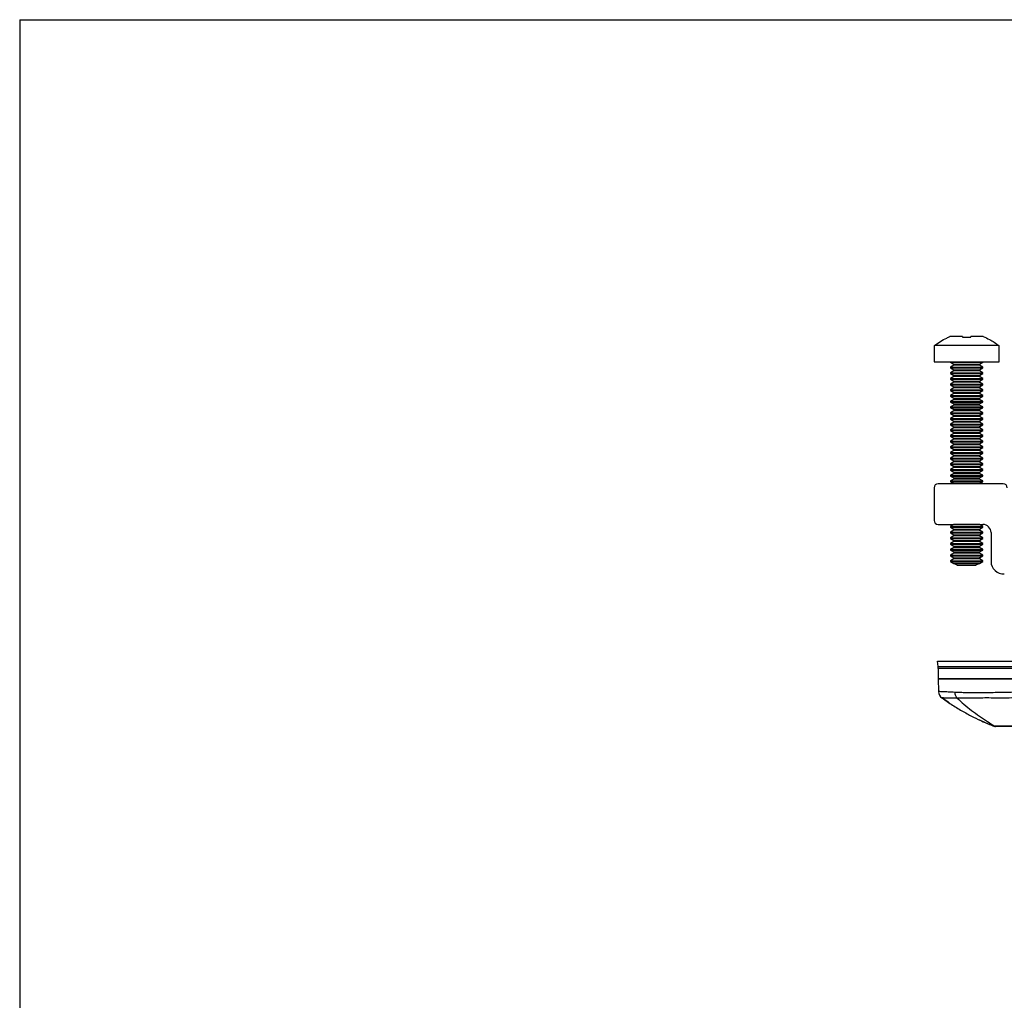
# Model space of a CAD drawing. Extents: x 3 to 428, y 3 to 275.
# Tile 16 of 42: x 3 to 79, y 200 to 275. Entities that reach past the tile are written whole.
import ezdxf

# ---------------------------------------------------------------- set-up
doc = ezdxf.new("R2010")
doc.units = 0
doc.linetypes.add('SLD-SOLID', pattern=[0])
doc.layers.get('0').update_dxf_attribs({"linetype": 'CONTINUOUS'})
doc.layers.add('BORDER', color=7, linetype='SLD-SOLID')

msp = doc.modelspace()

# ---------------------------------------------------------------- linework, layer by layer
at = {"color": 7, "linetype": 'SLD-SOLID'}
for p, q in [((75.954, 250.85), (74.987, 250.85)), ((75.954, 250.85), (75.954, 250.793)), ((76.579, 250.793), (76.579, 250.85)), ((77.545, 250.85), (76.579, 250.85)), ((73.801, 249.625), (73.801, 250.162)), ((78.732, 250.162), (73.801, 250.162)), ((78.732, 250.162), (78.732, 249.625)), ((73.766, 249.625), (73.766, 248.912)), ((73.801, 249.625), (73.766, 249.625)), ((78.766, 249.625), (78.732, 249.625)), ((78.766, 248.912), (78.766, 249.625)), ((73.766, 248.912), (76.266, 248.912)), ((75.016, 248.912), (75.016, 248.885)), ((75.016, 248.885), (75.277, 248.734)), ((75.016, 248.885), (77.516, 248.885)), ((75.277, 248.652), (75.016, 248.502)), ((75.016, 248.502), (75.016, 248.447)), ((75.016, 248.502), (77.516, 248.502)), ((75.016, 248.447), (75.277, 248.297)), ((75.016, 248.447), (77.516, 248.447)), ((75.277, 248.215), (75.016, 248.064)), ((76.266, 248.912), (78.766, 248.912)), ((77.256, 248.734), (77.516, 248.885)), ((77.516, 248.502), (77.256, 248.652)), ((77.256, 248.297), (77.516, 248.447)), ((77.516, 248.064), (77.256, 248.215)), ((77.516, 248.885), (77.516, 248.912)), ((77.516, 248.447), (77.516, 248.502)), ((75.016, 248.064), (75.016, 248.01)), ((75.016, 248.064), (77.516, 248.064)), ((75.016, 248.01), (75.277, 247.859)), ((75.016, 248.01), (77.516, 248.01)), ((75.277, 247.777), (75.016, 247.627)), ((75.016, 247.627), (75.016, 247.572)), ((75.016, 247.627), (77.516, 247.627)), ((75.016, 247.572), (75.277, 247.422)), ((75.016, 247.572), (77.516, 247.572)), ((77.256, 247.859), (77.516, 248.01)), ((77.516, 247.627), (77.256, 247.777)), ((77.256, 247.422), (77.516, 247.572)), ((77.516, 248.01), (77.516, 248.064)), ((77.516, 247.572), (77.516, 247.627)), ((75.277, 247.34), (75.016, 247.189)), ((75.016, 247.189), (75.016, 247.135)), ((75.016, 247.189), (77.516, 247.189)), ((75.016, 247.135), (75.277, 246.984)), ((75.016, 247.135), (77.516, 247.135)), ((75.277, 246.902), (75.016, 246.752)), ((75.016, 246.752), (75.016, 246.697)), ((75.016, 246.752), (77.516, 246.752)), ((75.016, 246.697), (75.277, 246.547)), ((75.016, 246.697), (77.516, 246.697)), ((77.516, 247.189), (77.256, 247.34)), ((77.256, 246.984), (77.516, 247.135)), ((77.516, 246.752), (77.256, 246.902)), ((77.256, 246.547), (77.516, 246.697)), ((77.516, 247.135), (77.516, 247.189)), ((77.516, 246.697), (77.516, 246.752)), ((75.277, 246.465), (75.016, 246.314)), ((75.016, 246.314), (75.016, 246.26)), ((75.016, 246.314), (77.516, 246.314)), ((75.016, 246.26), (75.277, 246.109)), ((75.016, 246.26), (77.516, 246.26)), ((75.277, 246.027), (75.016, 245.877)), ((77.516, 246.314), (77.256, 246.465)), ((77.256, 246.109), (77.516, 246.26)), ((77.516, 245.877), (77.256, 246.027)), ((77.516, 246.26), (77.516, 246.314)), ((75.016, 245.877), (75.016, 245.822)), ((75.016, 245.877), (77.516, 245.877)), ((75.016, 245.822), (75.277, 245.672)), ((75.016, 245.822), (77.516, 245.822)), ((75.277, 245.59), (75.016, 245.439)), ((75.016, 245.439), (75.016, 245.385)), ((75.016, 245.439), (77.516, 245.439)), ((75.016, 245.385), (75.277, 245.234)), ((75.016, 245.385), (77.516, 245.385)), ((77.256, 245.672), (77.516, 245.822)), ((77.516, 245.439), (77.256, 245.59)), ((77.256, 245.234), (77.516, 245.385)), ((77.516, 245.822), (77.516, 245.877)), ((77.516, 245.385), (77.516, 245.439)), ((75.277, 245.152), (75.016, 245.002)), ((75.016, 245.002), (75.016, 244.947)), ((75.016, 245.002), (77.516, 245.002)), ((75.016, 244.947), (75.277, 244.797)), ((75.016, 244.947), (77.516, 244.947)), ((75.277, 244.715), (75.016, 244.564)), ((75.016, 244.564), (75.016, 244.51)), ((75.016, 244.564), (77.516, 244.564)), ((75.016, 244.51), (75.277, 244.359)), ((75.016, 244.51), (77.516, 244.51)), ((77.516, 245.002), (77.256, 245.152)), ((77.256, 244.797), (77.516, 244.947)), ((77.516, 244.564), (77.256, 244.715)), ((77.256, 244.359), (77.516, 244.51)), ((77.516, 244.947), (77.516, 245.002)), ((77.516, 244.51), (77.516, 244.564)), ((75.277, 244.277), (75.016, 244.127)), ((75.016, 244.127), (75.016, 244.072)), ((75.016, 244.127), (77.516, 244.127)), ((75.016, 244.072), (75.277, 243.922)), ((75.016, 244.072), (77.516, 244.072)), ((75.277, 243.84), (75.016, 243.689)), ((75.016, 243.689), (75.016, 243.635)), ((75.016, 243.689), (77.516, 243.689)), ((77.516, 244.127), (77.256, 244.277)), ((77.256, 243.922), (77.516, 244.072)), ((77.516, 243.689), (77.256, 243.84)), ((77.516, 244.072), (77.516, 244.127)), ((77.516, 243.635), (77.516, 243.689)), ((75.016, 243.635), (75.277, 243.484)), ((75.016, 243.635), (77.516, 243.635)), ((75.277, 243.402), (75.016, 243.252)), ((75.016, 243.252), (75.016, 243.197)), ((75.016, 243.252), (77.516, 243.252)), ((75.016, 243.197), (75.277, 243.047)), ((75.016, 243.197), (77.516, 243.197)), ((75.277, 242.965), (75.016, 242.814)), ((77.256, 243.484), (77.516, 243.635)), ((77.516, 243.252), (77.256, 243.402)), ((77.256, 243.047), (77.516, 243.197)), ((77.516, 242.814), (77.256, 242.965)), ((77.516, 243.197), (77.516, 243.252)), ((75.016, 242.814), (75.016, 242.76)), ((75.016, 242.814), (77.516, 242.814)), ((75.016, 242.76), (75.277, 242.609)), ((75.016, 242.76), (77.516, 242.76)), ((75.277, 242.527), (75.016, 242.377)), ((75.016, 242.377), (75.016, 242.322)), ((75.016, 242.377), (77.516, 242.377)), ((75.016, 242.322), (75.277, 242.172)), ((75.016, 242.322), (77.516, 242.322)), ((77.256, 242.609), (77.516, 242.76)), ((77.516, 242.377), (77.256, 242.527)), ((77.256, 242.172), (77.516, 242.322)), ((77.516, 242.76), (77.516, 242.814)), ((77.516, 242.322), (77.516, 242.377)), ((75.277, 242.09), (75.016, 241.939)), ((75.016, 241.939), (75.016, 241.885)), ((75.016, 241.939), (77.516, 241.939)), ((75.016, 241.885), (75.277, 241.734)), ((75.016, 241.885), (77.516, 241.885)), ((75.277, 241.652), (75.016, 241.502)), ((75.016, 241.502), (75.016, 241.447)), ((75.016, 241.502), (77.516, 241.502)), ((75.016, 241.447), (75.277, 241.297)), ((75.016, 241.447), (77.516, 241.447)), ((77.516, 241.939), (77.256, 242.09)), ((77.256, 241.734), (77.516, 241.885)), ((77.516, 241.502), (77.256, 241.652)), ((77.256, 241.297), (77.516, 241.447)), ((77.516, 241.885), (77.516, 241.939)), ((77.516, 241.447), (77.516, 241.502)), ((75.277, 241.215), (75.016, 241.064)), ((75.016, 241.064), (75.016, 241.01)), ((75.016, 241.064), (77.516, 241.064)), ((75.016, 241.01), (75.277, 240.859)), ((75.016, 241.01), (77.516, 241.01)), ((75.277, 240.777), (75.016, 240.627)), ((75.016, 240.627), (75.016, 240.572)), ((75.016, 240.627), (77.516, 240.627)), ((77.516, 241.064), (77.256, 241.215)), ((77.256, 240.859), (77.516, 241.01)), ((77.516, 240.627), (77.256, 240.777)), ((77.516, 241.01), (77.516, 241.064)), ((77.516, 240.572), (77.516, 240.627)), ((75.016, 240.572), (75.277, 240.422)), ((75.016, 240.572), (77.516, 240.572)), ((75.277, 240.34), (75.016, 240.189)), ((75.016, 240.189), (75.016, 240.135)), ((75.016, 240.189), (77.516, 240.189)), ((75.016, 240.135), (75.277, 239.984)), ((75.016, 240.135), (77.516, 240.135)), ((75.277, 239.902), (75.016, 239.752)), ((77.256, 240.422), (77.516, 240.572)), ((77.516, 240.189), (77.256, 240.34)), ((77.256, 239.984), (77.516, 240.135)), ((77.516, 239.752), (77.256, 239.902)), ((77.516, 240.135), (77.516, 240.189)), ((73.766, 239.225), (73.766, 236.725)), ((79.079, 239.537), (74.079, 239.537)), ((75.016, 239.752), (75.016, 239.697)), ((75.016, 239.752), (77.516, 239.752)), ((75.016, 239.697), (75.277, 239.547)), ((75.016, 239.697), (77.516, 239.697)), ((77.256, 239.547), (77.516, 239.697)), ((77.516, 239.697), (77.516, 239.752)), ((74.079, 236.412), (77.516, 236.412)), ((75.277, 236.402), (75.016, 236.252)), ((75.016, 236.252), (75.016, 236.197)), ((75.016, 236.252), (77.516, 236.252)), ((75.016, 236.197), (75.277, 236.047)), ((75.016, 236.197), (77.516, 236.197)), ((77.516, 236.252), (77.256, 236.402)), ((77.256, 236.047), (77.516, 236.197)), ((77.516, 236.197), (77.516, 236.252)), ((75.277, 235.965), (75.016, 235.814)), ((75.016, 235.814), (75.016, 235.76)), ((75.016, 235.814), (77.516, 235.814)), ((75.016, 235.76), (75.277, 235.609)), ((75.016, 235.76), (77.516, 235.76)), ((75.277, 235.527), (75.016, 235.377)), ((75.016, 235.377), (75.016, 235.322)), ((75.016, 235.377), (77.516, 235.377)), ((75.016, 235.322), (75.277, 235.172)), ((75.016, 235.322), (77.516, 235.322)), ((77.516, 235.814), (77.256, 235.965)), ((77.256, 235.609), (77.516, 235.76)), ((77.516, 235.377), (77.256, 235.527)), ((77.256, 235.172), (77.516, 235.322)), ((77.516, 235.76), (77.516, 235.814)), ((77.516, 235.322), (77.516, 235.377)), ((78.141, 235.787), (78.141, 233.56)), ((75.277, 235.09), (75.016, 234.939)), ((75.016, 234.939), (75.016, 234.885)), ((75.016, 234.939), (77.516, 234.939)), ((75.016, 234.885), (75.277, 234.734)), ((75.016, 234.885), (77.516, 234.885)), ((75.277, 234.652), (75.016, 234.502)), ((77.516, 234.939), (77.256, 235.09)), ((77.256, 234.734), (77.516, 234.885)), ((77.516, 234.502), (77.256, 234.652)), ((77.516, 234.885), (77.516, 234.939)), ((75.016, 234.502), (75.016, 234.447)), ((75.016, 234.502), (77.516, 234.502)), ((75.016, 234.447), (75.277, 234.297)), ((75.016, 234.447), (77.516, 234.447)), ((75.277, 234.215), (75.016, 234.064)), ((75.016, 234.064), (75.016, 234.01)), ((75.016, 234.064), (77.516, 234.064)), ((75.016, 234.01), (75.277, 233.859)), ((75.016, 234.01), (77.516, 234.01)), ((77.256, 234.297), (77.516, 234.447)), ((77.516, 234.064), (77.256, 234.215)), ((77.256, 233.859), (77.516, 234.01)), ((77.516, 234.447), (77.516, 234.502)), ((77.516, 234.01), (77.516, 234.064)), ((75.277, 233.777), (75.016, 233.627)), ((75.016, 233.627), (75.016, 233.572)), ((75.016, 233.627), (77.516, 233.627)), ((75.016, 233.572), (75.277, 233.422)), ((75.016, 233.572), (77.516, 233.572)), ((77.243, 233.411), (75.29, 233.411)), ((75.55, 233.287), (75.29, 233.411)), ((75.55, 233.287), (76.983, 233.287)), ((77.243, 233.411), (76.983, 233.287)), ((77.516, 233.627), (77.256, 233.777)), ((77.256, 233.422), (77.516, 233.572)), ((77.516, 233.572), (77.516, 233.627)), ((74.072, 225.494), (74.035, 225.912)), ((74.079, 225.33), (74.072, 225.494)), ((74.079, 225.33), (74.079, 224.537)), ((74.079, 224.537), (74.104, 223.568)), ((77.027, 224.537), (77.042, 224.538)), ((77.067, 224.546), (77.044, 224.542)), ((74.387, 223.077), (74.363, 223.077)), ((78.087, 221.029), (78.318, 220.932)), ((78.332, 220.929), (78.373, 220.935)), ((78.373, 220.935), (78.422, 220.902)), ((78.422, 220.902), (78.431, 220.891)), ((78.432, 220.89), (78.457, 220.883))]:
    msp.add_line(p, q, dxfattribs=at)
at = {"color": 8, "linetype": 'SLD-SOLID'}
for p, q in [((75.277, 248.734), (77.256, 248.734)), ((77.256, 248.652), (75.277, 248.652)), ((75.277, 248.297), (77.256, 248.297)), ((77.256, 248.215), (75.277, 248.215)), ((75.277, 247.859), (77.256, 247.859)), ((77.256, 247.777), (75.277, 247.777)), ((75.277, 247.422), (77.256, 247.422)), ((77.256, 247.34), (75.277, 247.34)), ((75.277, 246.984), (77.256, 246.984)), ((77.256, 246.902), (75.277, 246.902)), ((75.277, 246.547), (77.256, 246.547)), ((77.256, 246.465), (75.277, 246.465)), ((75.277, 246.109), (77.256, 246.109)), ((77.256, 246.027), (75.277, 246.027)), ((75.277, 245.672), (77.256, 245.672)), ((77.256, 245.59), (75.277, 245.59)), ((75.277, 245.234), (77.256, 245.234)), ((77.256, 245.152), (75.277, 245.152)), ((75.277, 244.797), (77.256, 244.797)), ((77.256, 244.715), (75.277, 244.715)), ((75.277, 244.359), (77.256, 244.359)), ((77.256, 244.277), (75.277, 244.277)), ((75.277, 243.922), (77.256, 243.922)), ((77.256, 243.84), (75.277, 243.84)), ((75.277, 243.484), (77.256, 243.484)), ((77.256, 243.402), (75.277, 243.402)), ((75.277, 243.047), (77.256, 243.047)), ((77.256, 242.965), (75.277, 242.965)), ((75.277, 242.609), (77.256, 242.609)), ((77.256, 242.527), (75.277, 242.527)), ((75.277, 242.172), (77.256, 242.172)), ((77.256, 242.09), (75.277, 242.09)), ((75.277, 241.734), (77.256, 241.734)), ((77.256, 241.652), (75.277, 241.652)), ((75.277, 241.297), (77.256, 241.297)), ((77.256, 241.215), (75.277, 241.215)), ((75.277, 240.859), (77.256, 240.859)), ((77.256, 240.777), (75.277, 240.777)), ((75.277, 240.422), (77.256, 240.422)), ((77.256, 240.34), (75.277, 240.34)), ((75.277, 239.984), (77.256, 239.984)), ((77.256, 239.902), (75.277, 239.902)), ((75.277, 239.547), (77.256, 239.547)), ((77.256, 236.402), (75.277, 236.402)), ((75.277, 236.047), (77.256, 236.047)), ((77.256, 235.965), (75.277, 235.965)), ((75.277, 235.609), (77.256, 235.609)), ((77.256, 235.527), (75.277, 235.527)), ((75.277, 235.172), (77.256, 235.172)), ((77.256, 235.09), (75.277, 235.09)), ((75.277, 234.734), (77.256, 234.734)), ((77.256, 234.652), (75.277, 234.652)), ((75.277, 234.297), (77.256, 234.297)), ((77.256, 234.215), (75.277, 234.215)), ((75.277, 233.859), (77.256, 233.859)), ((77.256, 233.777), (75.277, 233.777)), ((75.277, 233.422), (77.256, 233.422))]:
    msp.add_line(p, q, dxfattribs=at)
at = {"color": 7, "linetype": 'SLD-SOLID', "flags": 128}
for points in [[(75.277, 239.547), (75.287, 239.539), (75.289, 239.537)], [(77.244, 239.537), (77.246, 239.539), (77.256, 239.547)], [(75.289, 236.412), (75.287, 236.41), (75.277, 236.402)], [(77.256, 236.402), (77.246, 236.41), (77.244, 236.412)], [(74.917, 222.693), (74.838, 222.746), (74.363, 223.077)]]:
    msp.add_lwpolyline(points, dxfattribs=at)
at = {"color": 7, "linetype": 'SLD-SOLID'}
for centre, radius, start, end in [((75.253, 248.693), 0.0474, 300, 60), ((75.253, 248.256), 0.0474, 300, 60), ((77.28, 248.693), 0.0474, 120, 240), ((77.28, 248.256), 0.0474, 120, 240), ((75.253, 247.818), 0.0474, 300, 60), ((77.28, 247.818), 0.0474, 120, 240), ((75.253, 247.381), 0.0474, 300, 60), ((75.253, 246.943), 0.0474, 300, 60), ((77.28, 247.381), 0.0474, 120, 240), ((77.28, 246.943), 0.0474, 120, 240), ((75.253, 246.506), 0.0474, 300, 60), ((75.253, 246.068), 0.0474, 300, 60), ((77.28, 246.506), 0.0474, 120, 240), ((77.28, 246.068), 0.0474, 120, 240), ((75.253, 245.631), 0.0474, 300, 60), ((75.253, 245.193), 0.0474, 300, 60), ((77.28, 245.631), 0.0474, 120, 240), ((77.28, 245.193), 0.0474, 120, 240), ((75.253, 244.756), 0.0474, 300, 60), ((77.28, 244.756), 0.0474, 120, 240), ((75.253, 244.318), 0.0474, 300, 60), ((75.253, 243.881), 0.0474, 300, 60), ((77.28, 244.318), 0.0474, 120, 240), ((77.28, 243.881), 0.0474, 120, 240), ((75.253, 243.443), 0.0474, 300, 60), ((75.253, 243.006), 0.0474, 300, 60), ((77.28, 243.443), 0.0474, 120, 240), ((77.28, 243.006), 0.0474, 120, 240), ((75.253, 242.568), 0.0474, 300, 60), ((75.253, 242.131), 0.0474, 300, 60), ((77.28, 242.568), 0.0474, 120, 240), ((77.28, 242.131), 0.0474, 120, 240), ((75.253, 241.693), 0.0474, 300, 60), ((77.28, 241.693), 0.0474, 120, 240), ((75.253, 241.256), 0.0474, 300, 60), ((75.253, 240.818), 0.0474, 300, 60), ((77.28, 241.256), 0.0474, 120, 240), ((77.28, 240.818), 0.0474, 120, 240), ((75.253, 240.381), 0.0474, 300, 60), ((75.253, 239.943), 0.0474, 300, 60), ((77.28, 240.381), 0.0474, 120, 240), ((77.28, 239.943), 0.0474, 120, 240), ((74.079, 239.225), 0.313, 90, 180), ((79.079, 239.225), 0.312, 0, 90), ((74.079, 236.725), 0.313, 180, 270), ((77.516, 235.787), 0.625, 0, 90), ((75.253, 236.006), 0.0474, 300, 60), ((75.253, 235.568), 0.0474, 300, 60), ((77.28, 236.006), 0.0474, 120, 240), ((77.28, 235.568), 0.0474, 120, 240), ((75.253, 235.131), 0.0474, 300, 60), ((75.253, 234.693), 0.0474, 300, 60), ((77.28, 235.131), 0.0474, 120, 240), ((77.28, 234.693), 0.0474, 120, 240), ((75.253, 234.256), 0.0474, 300, 60), ((75.253, 233.818), 0.0474, 300, 60), ((77.28, 234.256), 0.0474, 120, 240), ((77.28, 233.818), 0.0474, 120, 240), ((75.253, 233.381), 0.0474, 39.13256, 60), ((77.28, 233.381), 0.0474, 120, 140.86744), ((79.079, 233.56), 0.938, 180, 275), ((74.729, 223.584), 0.625, 181.49995, 234.14358), ((84.614, 237.261), 17.5, 245.11913, 249.31613), ((78.477, 221.006), 0.125, 260.82999, 270)]:
    msp.add_arc(centre, radius, start, end, dxfattribs=at)
for points, knots in [([(73.801, 250.162), (73.947, 250.27), (74.243, 250.486), (74.648, 250.705), (74.902, 250.813), (74.987, 250.85)], [0, 0, 0, 0, 0.39646, 0.797876, 1, 1, 1, 1]), ([(77.545, 250.85), (77.707, 250.778), (77.997, 250.65), (78.392, 250.415), (78.618, 250.247), (78.732, 250.162)], [0, 0, 0, 0, 0.384735, 0.691233, 1, 1, 1, 1]), ([(74.035, 225.912), (74.046, 225.912), (74.067, 225.912), (74.238, 225.912), (74.507, 225.912), (74.884, 225.912), (75.359, 225.912), (75.926, 225.912), (76.577, 225.912), (77.31, 225.912), (78.124, 225.912), (79.013, 225.912), (79.969, 225.912), (80.976, 225.912), (82.027, 225.912), (83.11, 225.912), (84.214, 225.912), (84.957, 225.912), (85.329, 225.912)], [0, 0, 0, 0, 0.062723, 0.125447, 0.188167, 0.250879, 0.313594, 0.375198, 0.436803, 0.498402, 0.559999, 0.622861, 0.685721, 0.748573, 0.811422, 0.874279, 0.93714, 1, 1, 1, 1]), ([(74.072, 225.494), (74.082, 225.494), (74.103, 225.494), (74.272, 225.494), (74.539, 225.494), (74.912, 225.494), (75.385, 225.494), (75.955, 225.494), (76.613, 225.494), (77.356, 225.494), (78.176, 225.494), (79.065, 225.494), (80.014, 225.494), (81.014, 225.494), (82.056, 225.494), (83.129, 225.494), (84.224, 225.494), (84.96, 225.494), (85.329, 225.494)], [0, 0, 0, 0, 0.062501, 0.125006, 0.187507, 0.25, 0.312495, 0.374999, 0.437503, 0.5, 0.562497, 0.625001, 0.687505, 0.75, 0.812493, 0.874994, 0.937498, 1, 1, 1, 1]), ([(85.329, 225.33), (84.961, 225.33), (84.224, 225.33), (83.131, 225.33), (82.058, 225.33), (81.017, 225.33), (80.017, 225.33), (79.069, 225.33), (78.181, 225.33), (77.361, 225.33), (76.619, 225.33), (75.96, 225.33), (75.392, 225.33), (74.918, 225.33), (74.546, 225.33), (74.279, 225.33), (74.111, 225.33), (74.089, 225.33), (74.079, 225.33)], [0, 0, 0, 0, 0.062501, 0.125005, 0.187507, 0.25, 0.312495, 0.374999, 0.437503, 0.5, 0.562497, 0.625001, 0.687505, 0.75, 0.812493, 0.874995, 0.937499, 1, 1, 1, 1]), ([(74.079, 224.537), (74.086, 224.537), (74.102, 224.537), (74.224, 224.537), (74.42, 224.537), (74.697, 224.537), (75.046, 224.537), (75.467, 224.537), (75.962, 224.537), (76.525, 224.537), (77.145, 224.537), (77.822, 224.537), (78.56, 224.537), (79.346, 224.537), (80.167, 224.537), (81.023, 224.537), (81.919, 224.537), (82.738, 224.537), (83.459, 224.537), (84.076, 224.537), (84.7, 224.537), (85.119, 224.537), (85.329, 224.537)], [0, 0, 0, 0, 0.052884, 0.105769, 0.160181, 0.214593, 0.267479, 0.320365, 0.374787, 0.42921, 0.482135, 0.53506, 0.589531, 0.644002, 0.696878, 0.749754, 0.804171, 0.858589, 0.893724, 0.92886, 0.96443, 1, 1, 1, 1]), ([(85.329, 224.537), (84.961, 224.537), (84.225, 224.537), (83.131, 224.537), (82.057, 224.537), (81.017, 224.537), (80.018, 224.537), (79.069, 224.537), (78.18, 224.537), (77.361, 224.537), (76.619, 224.537), (75.961, 224.537), (75.391, 224.537), (74.919, 224.537), (74.546, 224.537), (74.28, 224.537), (74.11, 224.537), (74.089, 224.537), (74.079, 224.537)], [0, 0, 0, 0, 0.062415, 0.125005, 0.187616, 0.25, 0.312405, 0.374999, 0.437614, 0.5, 0.562405, 0.625001, 0.687615, 0.75, 0.812404, 0.874995, 0.937595, 1, 1, 1, 1]), ([(77.042, 224.538), (77.051, 224.538), (77.073, 224.538), (77.107, 224.542), (77.127, 224.545)], [0, 0, 0, 0, 0.41003, 1, 1, 1, 1]), ([(77.113, 224.555), (77.098, 224.551), (77.067, 224.544), (77.051, 224.541), (77.043, 224.539)], [0, 0, 0, 0, 0.488602, 1, 1, 1, 1]), ([(75.358, 223.506), (75.281, 223.51), (75.129, 223.518), (74.929, 223.528), (74.753, 223.537), (74.601, 223.545), (74.431, 223.553), (74.265, 223.56), (74.131, 223.566), (74.113, 223.567), (74.104, 223.568)], [0, 0, 0, 0, 0.096275, 0.190524, 0.282732, 0.372887, 0.461008, 0.629519, 0.809138, 1, 1, 1, 1]), ([(80.193, 223.52), (80.024, 223.516), (79.67, 223.507), (79.133, 223.497), (78.579, 223.488), (78.037, 223.481), (77.512, 223.477), (77.013, 223.475), (76.532, 223.476), (76.088, 223.481), (75.692, 223.491), (75.466, 223.501), (75.358, 223.506)], [0, 0, 0, 0, 0.082763, 0.173159, 0.273483, 0.375371, 0.473635, 0.579823, 0.68508, 0.79474, 0.902249, 1, 1, 1, 1]), ([(75.358, 223.506), (75.361, 223.465), (75.366, 223.384), (75.4, 223.266), (75.452, 223.158), (75.502, 223.098), (75.526, 223.069)], [0, 0, 0, 0, 0.247927, 0.500479, 0.752783, 1, 1, 1, 1]), ([(74.386, 223.075), (74.649, 222.89), (75.174, 222.521), (75.982, 222.036), (76.769, 221.616), (77.502, 221.267), (77.976, 221.072), (78.199, 220.98)], [0, 0, 0, 0, 0.220756, 0.441766, 0.647477, 0.83429, 1, 1, 1, 1]), ([(80.296, 223.074), (80.042, 223.075), (79.534, 223.075), (78.817, 223.074), (78.138, 223.075), (77.505, 223.075), (76.922, 223.073), (76.394, 223.071), (75.919, 223.07), (75.657, 223.069), (75.526, 223.069)], [0, 0, 0, 0, 0.124876, 0.249772, 0.374728, 0.499734, 0.624783, 0.749849, 0.874908, 1, 1, 1, 1]), ([(80.94, 220.899), (80.901, 220.899), (80.82, 220.9), (80.692, 220.9), (80.553, 220.9), (80.405, 220.901), (80.248, 220.902), (80.03, 220.903), (79.781, 220.904), (79.569, 220.905), (79.439, 220.906), (79.368, 220.906), (79.307, 220.906), (79.254, 220.906), (79.154, 220.907), (79.017, 220.907), (78.883, 220.907), (78.791, 220.907), (78.73, 220.907), (78.676, 220.907), (78.619, 220.907), (78.554, 220.906), (78.488, 220.905), (78.434, 220.903), (78.426, 220.902), (78.422, 220.902)], [0, 0, 0, 0, 0.029622, 0.062078, 0.09737, 0.1355, 0.176463, 0.220246, 0.308989, 0.382455, 0.407555, 0.430198, 0.450386, 0.468122, 0.4834, 0.553406, 0.619578, 0.651243, 0.681954, 0.711704, 0.740486, 0.787128, 0.845959, 0.916941, 1, 1, 1, 1]), ([(78.422, 220.902), (78.433, 220.896), (78.455, 220.884), (78.48, 220.882), (78.492, 220.881)], [0, 0, 0, 0, 0.501405, 1, 1, 1, 1]), ([(80.941, 220.881), (80.87, 220.881), (80.728, 220.881), (80.518, 220.881), (80.312, 220.881), (80.017, 220.881), (79.725, 220.881), (79.449, 220.881), (79.197, 220.881), (78.926, 220.881), (78.685, 220.881), (78.525, 220.881), (78.503, 220.881), (78.492, 220.881)], [0, 0, 0, 0, 0.055597, 0.110643, 0.165555, 0.220756, 0.352333, 0.417813, 0.483956, 0.611636, 0.740607, 0.87041, 1, 1, 1, 1])]:
    msp.add_open_spline(points, degree=3, knots=knots, dxfattribs=at)
msp.add_open_spline([(75.954, 250.793), (76.058, 250.801), (76.266, 250.816), (76.475, 250.801), (76.579, 250.793)], degree=3, dxfattribs=at)
at = {"color": 8, "linetype": 'SLD-SOLID'}
for points, knots in [([(75.526, 223.069), (75.405, 223.069), (75.162, 223.069), (74.877, 223.071), (74.648, 223.074), (74.489, 223.075), (74.402, 223.076), (74.39, 223.077), (74.387, 223.077)], [0, 0, 0, 0, 0.190041, 0.379916, 0.569508, 0.758968, 0.948506, 1, 1, 1, 1]), ([(75.526, 223.069), (75.701, 222.909), (76.061, 222.579), (76.646, 222.12), (77.255, 221.68), (77.836, 221.289), (78.206, 221.045), (78.373, 220.935)], [0, 0, 0, 0, 0.199097, 0.410227, 0.623949, 0.829839, 1, 1, 1, 1])]:
    msp.add_open_spline(points, degree=3, knots=knots, dxfattribs=at)
at = {"layer": 'BORDER', "color": 7}
for q in [(427.8, 275.203), (3.496, 3.608)]:
    msp.add_line((3.496, 275.203), q, dxfattribs=at)

doc.saveas('drawing.dxf')
